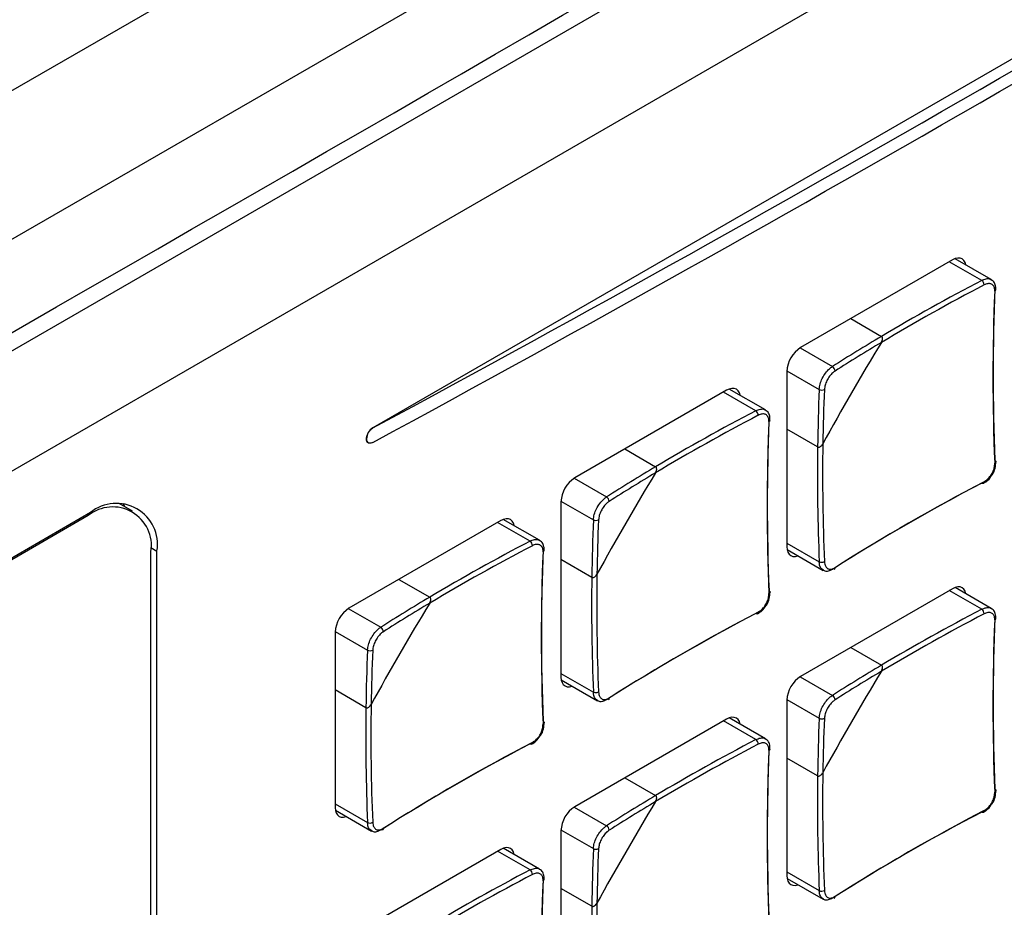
# Model space of a CAD drawing. Header units: millimetres. Extents: x 7205 to 9529, y -660 to 140.
# Tile 176 of 193: x 9077 to 9133, y -26 to 24. Entities that reach past the tile are written whole.
import ezdxf

# ---------------------------------------------------------------- set-up
doc = ezdxf.new("R2010")
doc.units = ezdxf.units.MM
doc.header["$LTSCALE"] = 3

msp = doc.modelspace()

# ---------------------------------------------------------------- linework, layer by layer
at = {"color": 7, "linetype": 'Continuous', "lineweight": 25}
for p, q in [((8893.186, -94.054), (9173.2, 67.595)), ((8885.054, -90.366), (9151.634, 63.527)), ((9173.2, 54.532), (9040.967, -21.805)), ((9166.766, 41.508), (9097.257, 1.382)), ((9129.925, 10.851), (9121.369, 5.911)), ((9132.111, 9.74), (9130.07, 10.918)), ((9124.191, 7.54), (9125.926, 6.539)), ((9120.592, 4.564), (9120.592, -5.316)), ((9117.198, 3.503), (9108.642, -1.436)), ((9119.383, 2.392), (9117.342, 3.571)), ((9097.268, 1.375), (9097.257, 1.382)), ((9122.326, 0.305), (9120.592, 1.306)), ((9097.017, 0.536), (9097.021, 0.534)), ((9111.463, 0.193), (9113.198, -0.809)), ((9083.72, -3.317), (9082.968, -2.883)), ((9083.312, -3.082), (9083.194, -2.889)), ((9107.864, -2.783), (9107.864, -12.664)), ((9081.22, -3.565), (8921.697, -95.656)), ((9081.347, -3.393), (8921.824, -95.484)), ((9104.47, -3.845), (9095.914, -8.784)), ((9106.655, -4.956), (9104.614, -3.777)), ((9120.605, -5.475), (9122.647, -6.653)), ((9084.755, -146.705), (9084.755, -5.606)), ((9085.095, -146.656), (9085.095, -5.558)), ((9109.598, -7.043), (9107.864, -6.042)), ((9098.735, -7.155), (9100.47, -8.156)), ((9129.925, -7.685), (9121.369, -12.624)), ((9132.111, -8.796), (9130.07, -7.617)), ((9095.136, -10.131), (9095.136, -20.011)), ((9124.191, -10.995), (9125.926, -11.996)), ((9107.877, -12.822), (9109.919, -14.001)), ((9096.87, -14.391), (9095.136, -13.389)), ((9120.592, -13.971), (9120.592, -23.851)), ((9119.383, -16.143), (9117.342, -14.965)), ((9117.198, -15.032), (9108.642, -19.972)), ((9122.326, -18.231), (9120.592, -17.23)), ((9111.463, -18.343), (9113.198, -19.344)), ((9095.149, -20.17), (9097.191, -21.349)), ((9107.864, -21.319), (9107.864, -31.199)), ((9104.47, -22.38), (9095.914, -27.319)), ((9106.655, -23.491), (9104.614, -22.312)), ((9120.605, -24.01), (9122.647, -25.189)), ((9109.598, -25.579), (9107.864, -24.577))]:
    msp.add_line(p, q, dxfattribs=at)
at = {"color": 8, "linetype": 'Continuous', "lineweight": 25}
for p, q in [((9131.575, 9.694), (9129.749, 10.749)), ((9121.335, 5.891), (9123.16, 4.837)), ((9120.592, 4.605), (9122.418, 3.551)), ((9118.847, 2.347), (9117.021, 3.401)), ((9108.607, -1.457), (9110.432, -2.511)), ((9107.864, -2.743), (9109.69, -3.797)), ((9081.22, -3.565), (9081.135, -3.516)), ((9106.119, -5.001), (9104.293, -3.947)), ((9084.749, -5.358), (9085.095, -5.558)), ((9120.592, -5.112), (9122.418, -6.166)), ((9131.575, -8.841), (9129.749, -7.787)), ((9095.879, -8.805), (9097.704, -9.858)), ((9095.137, -10.091), (9096.962, -11.144)), ((9107.864, -12.459), (9109.69, -13.514)), ((9121.335, -12.645), (9123.16, -13.699)), ((9120.592, -13.931), (9122.418, -14.985)), ((9118.847, -16.189), (9117.021, -15.134)), ((9095.136, -19.807), (9096.962, -20.861)), ((9108.607, -19.993), (9110.432, -21.046)), ((9107.864, -21.279), (9109.69, -22.332)), ((9106.119, -23.536), (9104.293, -22.482)), ((9120.592, -23.647), (9122.418, -24.701))]:
    msp.add_line(p, q, dxfattribs=at)
at = {"color": 7, "linetype": 'Continuous', "lineweight": 25, "flags": 128}
for points in [[(9177.4, 63.73), (9177.4, 63.73), (9175.986, 62.913), (9170.33, 59.648), (9147.703, 46.586), (9057.196, -5.663), (8989.652, -44.656)], [(9130.69, 10.56), (9130.688, 10.568), (9130.644, 10.711), (9130.572, 10.825), (9130.475, 10.905), (9130.358, 10.949), (9130.223, 10.954), (9130.077, 10.921), (9129.925, 10.851)], [(9117.962, 3.213), (9117.96, 3.221), (9117.916, 3.363), (9117.844, 3.477), (9117.748, 3.558), (9117.63, 3.601), (9117.495, 3.607), (9117.349, 3.573), (9117.198, 3.503)], [(9132.317, -0.451), (9132.343, -0.468), (9132.362, -0.487), (9132.373, -0.508), (9132.376, -0.53), (9132.37, -0.552), (9132.357, -0.574), (9132.336, -0.594), (9132.309, -0.611)], [(9131.709, -1.65), (9131.708, -1.682), (9131.701, -1.71), (9131.689, -1.732), (9131.672, -1.748), (9131.652, -1.757), (9131.628, -1.758), (9131.602, -1.751), (9131.575, -1.737)], [(9105.234, -4.135), (9105.232, -4.127), (9105.188, -3.984), (9105.116, -3.87), (9105.02, -3.79), (9104.902, -3.746), (9104.767, -3.741), (9104.621, -3.774), (9104.47, -3.845)], [(9120.592, -5.316), (9120.607, -5.482), (9120.651, -5.625), (9120.723, -5.739), (9120.819, -5.819), (9120.937, -5.863), (9121.072, -5.869), (9121.218, -5.835), (9121.225, -5.833)], [(9130.69, -7.975), (9130.688, -7.967), (9130.644, -7.824), (9130.572, -7.711), (9130.475, -7.63), (9130.358, -7.587), (9130.223, -7.581), (9130.077, -7.614), (9129.925, -7.685)], [(9119.589, -7.799), (9119.615, -7.815), (9119.634, -7.835), (9119.645, -7.856), (9119.648, -7.878), (9119.642, -7.9), (9119.629, -7.921), (9119.608, -7.941), (9119.581, -7.958)], [(9118.981, -8.998), (9118.98, -9.03), (9118.973, -9.058), (9118.961, -9.08), (9118.945, -9.096), (9118.924, -9.104), (9118.9, -9.105), (9118.874, -9.099), (9118.847, -9.085)], [(9107.864, -12.664), (9107.879, -12.83), (9107.923, -12.973), (9107.995, -13.087), (9108.092, -13.167), (9108.209, -13.211), (9108.344, -13.216), (9108.49, -13.183), (9108.497, -13.18)], [(9117.962, -15.323), (9117.96, -15.315), (9117.916, -15.172), (9117.844, -15.058), (9117.748, -14.978), (9117.63, -14.934), (9117.495, -14.929), (9117.349, -14.962), (9117.198, -15.032)], [(9106.861, -15.146), (9106.887, -15.163), (9106.906, -15.182), (9106.917, -15.203), (9106.92, -15.225), (9106.915, -15.248), (9106.901, -15.269), (9106.881, -15.289), (9106.853, -15.306)], [(9106.253, -16.345), (9106.252, -16.378), (9106.245, -16.406), (9106.233, -16.428), (9106.217, -16.443), (9106.196, -16.452), (9106.172, -16.453), (9106.146, -16.446), (9106.119, -16.432)], [(9132.317, -18.987), (9132.343, -19.003), (9132.362, -19.022), (9132.373, -19.043), (9132.376, -19.066), (9132.37, -19.088), (9132.357, -19.109), (9132.336, -19.129), (9132.309, -19.146)], [(9095.136, -20.011), (9095.151, -20.178), (9095.195, -20.321), (9095.267, -20.435), (9095.364, -20.515), (9095.481, -20.558), (9095.616, -20.564), (9095.762, -20.531), (9095.769, -20.528)], [(9131.709, -20.186), (9131.708, -20.218), (9131.701, -20.246), (9131.689, -20.268), (9131.672, -20.284), (9131.652, -20.292), (9131.628, -20.293), (9131.602, -20.286), (9131.575, -20.273)], [(9105.234, -22.67), (9105.232, -22.663), (9105.188, -22.52), (9105.116, -22.406), (9105.02, -22.326), (9104.902, -22.282), (9104.767, -22.277), (9104.621, -22.31), (9104.47, -22.38)], [(9120.592, -23.851), (9120.607, -24.018), (9120.651, -24.161), (9120.723, -24.275), (9120.819, -24.355), (9120.937, -24.399), (9121.072, -24.404), (9121.218, -24.371), (9121.225, -24.368)]]:
    msp.add_lwpolyline(points, dxfattribs=at)
at = {"color": 7, "linetype": 'Continuous', "lineweight": 25}
for centre, radius, start, end in [((9186.518, -95.307), 118.217, 117.62171, 120.83715), ((9186.547, -95.355), 118.563, 117.62308, 120.75041), ((9131.391, 9.435), 0.318, 0.3658, 54.6464), ((9247.703, 4.24), 115.496, 177.59302, 182.40698), ((9247.899, 4.407), 115.684, 177.59302, 182.40698), ((9254.217, -71.686), 150.087, 148.73974, 151.26026), ((9182.297, -88.144), 110.193, 120.76832, 122.45687), ((9182.27, -88.117), 109.866, 120.85724, 122.45761), ((9122.28, 4.487), 1.69, 122.6055, 177.3945), ((9123.016, 4.583), 0.292, 0.843, 60.407), ((9232.52, -1.178), 110.204, 177.54046, 179.22899), ((9122.566, 3.803), 0.292, 239.5969, 299.1526), ((9232.483, -1.169), 109.877, 177.53972, 179.14008), ((9173.819, -102.702), 118.563, 117.62308, 120.75041), ((9118.663, 2.087), 0.318, 0.3658, 54.6464), ((9173.79, -102.654), 118.217, 117.62171, 120.83715), ((9234.975, -3.108), 115.496, 177.59302, 182.40698), ((9235.171, -2.94), 115.684, 177.59302, 182.40698), ((9097.671, 0.735), 0.768, 122.6055, 177.3945), ((9097.138, 0.738), 0.236, 172.4332, 239.1286), ((9240.888, -1.254), 118.572, 179.2469, 182.37424), ((9240.832, -1.253), 118.226, 179.16015, 182.37562), ((9169.569, -95.492), 110.193, 120.76832, 122.45687), ((9109.552, -2.86), 1.69, 122.6055, 177.3945), ((9241.489, -79.034), 150.087, 148.73974, 151.26026), ((9169.542, -95.464), 109.866, 120.85724, 122.45761), ((9185.196, -104.004), 115.486, 117.59034, 122.40429), ((9185.149, -104.257), 115.675, 117.59034, 122.40429), ((9110.288, -2.765), 0.292, 0.843, 60.407), ((9082.6, -5.257), 2.184, 350.786, 129.2033), ((9082.81, -5.187), 2.315, 350.786, 129.2033), ((9219.793, -8.526), 110.204, 177.54046, 179.22899), ((9109.838, -3.545), 0.292, 239.5969, 299.1526), ((9219.755, -8.517), 109.877, 177.53972, 179.14008), ((9161.062, -110.002), 118.217, 117.62171, 120.83715), ((9161.091, -110.05), 118.563, 117.62308, 120.75041), ((9105.935, -5.261), 0.318, 0.3658, 54.6464), ((9222.443, -10.288), 115.684, 177.59302, 182.40698), ((9222.247, -10.456), 115.496, 177.59302, 182.40698), ((9122.551, -5.876), 0.319, 245.358, 299.6298), ((9123.207, -6.517), 0.103, 306.4127, 9.6947), ((9228.16, -8.602), 118.572, 179.2469, 182.37424), ((9228.104, -8.6), 118.226, 179.16015, 182.37562), ((9156.841, -102.839), 110.193, 120.76832, 122.45687), ((9096.825, -10.208), 1.69, 122.6055, 177.3945), ((9228.761, -86.382), 150.087, 148.73974, 151.26026), ((9156.815, -102.812), 109.866, 120.85724, 122.45761), ((9186.547, -113.89), 118.563, 117.62308, 120.75041), ((9131.391, -9.101), 0.318, 0.3658, 54.6464), ((9172.421, -111.605), 115.675, 117.59034, 122.40429), ((9172.468, -111.351), 115.486, 117.59034, 122.40429), ((9186.518, -113.842), 118.217, 117.62171, 120.83715), ((9247.899, -14.128), 115.684, 177.59302, 182.40698), ((9097.56, -10.113), 0.292, 0.843, 60.407), ((9247.703, -14.296), 115.496, 177.59302, 182.40698), ((9207.065, -15.874), 110.204, 177.54046, 179.22899), ((9097.11, -10.892), 0.292, 239.5969, 299.1526), ((9207.027, -15.864), 109.877, 177.53972, 179.14008), ((9182.297, -106.679), 110.193, 120.76832, 122.45687), ((9122.28, -14.048), 1.69, 122.6055, 177.3945), ((9254.217, -90.222), 150.087, 148.73974, 151.26026), ((9182.27, -106.652), 109.866, 120.85724, 122.45761), ((9109.823, -13.224), 0.319, 245.358, 299.6298), ((9110.479, -13.865), 0.103, 306.4127, 9.6947), ((9123.016, -13.953), 0.292, 0.843, 60.407), ((9215.432, -15.949), 118.572, 179.2469, 182.37424), ((9215.376, -15.948), 118.226, 179.16015, 182.37562), ((9232.52, -19.714), 110.204, 177.54046, 179.22899), ((9122.566, -14.733), 0.292, 239.5969, 299.1526), ((9232.483, -19.704), 109.877, 177.53972, 179.14008), ((9159.693, -118.953), 115.675, 117.59034, 122.40429), ((9159.74, -118.699), 115.486, 117.59034, 122.40429), ((9173.79, -121.19), 118.217, 117.62171, 120.83715), ((9173.819, -121.238), 118.563, 117.62308, 120.75041), ((9118.663, -16.448), 0.318, 0.3658, 54.6464), ((9235.171, -21.476), 115.684, 177.59302, 182.40698), ((9234.975, -21.643), 115.496, 177.59302, 182.40698), ((9240.888, -19.789), 118.572, 179.2469, 182.37424), ((9240.832, -19.788), 118.226, 179.16015, 182.37562), ((9169.569, -114.027), 110.193, 120.76832, 122.45687), ((9109.552, -21.396), 1.69, 122.6055, 177.3945), ((9241.489, -97.57), 150.087, 148.73974, 151.26026), ((9169.542, -114), 109.866, 120.85724, 122.45761), ((9185.149, -122.793), 115.675, 117.59034, 122.40429), ((9185.196, -122.539), 115.486, 117.59034, 122.40429), ((9097.095, -20.572), 0.319, 245.358, 299.6298), ((9110.288, -21.3), 0.292, 0.843, 60.407), ((9097.751, -21.213), 0.103, 306.4127, 9.6947), ((9219.793, -27.062), 110.204, 177.54046, 179.22899), ((9109.838, -22.08), 0.292, 239.5969, 299.1526), ((9219.755, -27.052), 109.877, 177.53972, 179.14008), ((9161.062, -128.537), 118.217, 117.62171, 120.83715), ((9161.091, -128.585), 118.563, 117.62308, 120.75041), ((9105.935, -23.796), 0.318, 0.3658, 54.6464), ((9222.247, -28.991), 115.496, 177.59302, 182.40698), ((9222.443, -28.824), 115.684, 177.59302, 182.40698), ((9122.551, -24.412), 0.319, 245.358, 299.6298), ((9228.104, -27.136), 118.226, 179.16015, 182.37562), ((9123.207, -25.053), 0.103, 306.4127, 9.6947), ((9228.16, -27.137), 118.572, 179.2469, 182.37424)]:
    msp.add_arc(centre, radius, start, end, dxfattribs=at)
at = {"color": 8, "linetype": 'Continuous', "lineweight": 25}
for centre in [(9132.268, 9.191), (9119.541, 1.843), (9106.813, -5.504), (9132.268, -9.345), (9119.541, -16.692), (9106.813, -24.04)]:
    msp.add_arc(centre, 0.109, 291.9673, 350.6119, dxfattribs=at)
at = {"color": 7, "linetype": 'Continuous', "lineweight": 25}
for centre, major_axis, ratio, start_param, end_param in [((8042.854, 716.117), (1540.451, -73.822), 0.606667, 5.494954, 5.55875), ((8042.854, 583.472), (1540.673, 66.49), 0.546315, 5.442316, 5.506113)]:
    msp.add_ellipse(centre, major_axis=major_axis, ratio=ratio, start_param=start_param, end_param=end_param, dxfattribs=at)
for points, knots in [([(8988.015, -44.302), (8998.139, -38.448), (9048.76, -9.177), (9109.66, 25.142), (9160.202, 55.509), (9173.166, 62.39), (9175.946, 64.159), (9177.333, 65.043)], [0, 0, 0, 0, 0.160516, 0.80258, 0.953752, 0.976909, 1, 1, 1, 1]), ([(9132.309, 9.09), (9132.308, 9.139), (9132.306, 9.261), (9132.238, 9.411), (9132.103, 9.508), (9131.92, 9.525), (9131.779, 9.466), (9131.709, 9.437)], [0, 0, 0, 0, 0.14265, 0.356763, 0.570994, 0.785503, 1, 1, 1, 1]), ([(9132.371, 9.174), (9132.368, 9.267), (9132.363, 9.449), (9132.255, 9.648), (9132.143, 9.708), (9132.104, 9.729)], [0, 0, 0, 0, 0.406449, 0.790552, 1, 1, 1, 1]), ([(9125.92, 6.198), (9125.931, 6.217), (9125.952, 6.255), (9125.972, 6.312), (9125.983, 6.365), (9125.987, 6.418), (9125.979, 6.471), (9125.957, 6.516), (9125.935, 6.532), (9125.926, 6.539)], [0, 0, 0, 0, 0.164121, 0.333024, 0.453567, 0.57697, 0.753139, 0.891728, 1, 1, 1, 1]), ([(9125.92, 6.198), (9125.94, 6.237), (9125.975, 6.306), (9125.989, 6.404), (9125.979, 6.471), (9125.957, 6.516), (9125.935, 6.532), (9125.926, 6.539)], [0, 0, 0, 0, 0.3324683, 0.5761434, 0.752657, 0.8915165, 1, 1, 1, 1]), ([(9122.418, 3.551), (9122.429, 3.65), (9122.451, 3.849), (9122.583, 4.177), (9122.77, 4.48), (9122.974, 4.706), (9123.107, 4.8), (9123.16, 4.837)], [0, 0, 0, 0, 0.214469, 0.428995, 0.643256, 0.857374, 1, 1, 1, 1]), ([(9123.308, 4.587), (9123.265, 4.557), (9123.159, 4.481), (9122.995, 4.297), (9122.844, 4.052), (9122.737, 3.787), (9122.718, 3.628), (9122.708, 3.548)], [0, 0, 0, 0, 0.14265, 0.356763, 0.570994, 0.785503, 1, 1, 1, 1]), ([(9119.643, 1.826), (9119.64, 1.919), (9119.635, 2.101), (9119.527, 2.301), (9119.416, 2.36), (9119.376, 2.381)], [0, 0, 0, 0, 0.406449, 0.790552, 1, 1, 1, 1]), ([(9119.581, 1.743), (9119.58, 1.791), (9119.578, 1.913), (9119.51, 2.063), (9119.375, 2.16), (9119.192, 2.178), (9119.051, 2.119), (9118.981, 2.089)], [0, 0, 0, 0, 0.14265, 0.356763, 0.570994, 0.785503, 1, 1, 1, 1]), ([(9096.904, 0.77), (9096.904, 0.785), (9096.906, 0.848), (9096.934, 0.967), (9097.006, 1.12), (9097.108, 1.255), (9097.201, 1.336), (9097.255, 1.367), (9097.268, 1.375)], [0, 0, 0, 0, 0.072996, 0.287248, 0.501523, 0.715884, 0.930356, 1, 1, 1, 1]), ([(9097.268, 0.56), (9097.228, 0.542), (9097.146, 0.506), (9097.036, 0.517), (9096.954, 0.576), (9096.91, 0.667), (9096.905, 0.74), (9096.904, 0.77)], [0, 0, 0, 0, 0.214356, 0.428966, 0.643524, 0.857976, 1, 1, 1, 1]), ([(9122.326, 0.305), (9122.335, 0.3), (9122.357, 0.29), (9122.403, 0.29), (9122.466, 0.312), (9122.543, 0.369), (9122.593, 0.433), (9122.616, 0.475), (9122.619, 0.48)], [0, 0, 0, 0, 0.092419, 0.221897, 0.396329, 0.638002, 0.956519, 1, 1, 1, 1]), ([(9122.326, 0.305), (9122.335, 0.3), (9122.357, 0.29), (9122.403, 0.29), (9122.466, 0.312), (9122.543, 0.369), (9122.593, 0.433), (9122.616, 0.475), (9122.619, 0.48)], [0, 0, 0, 0, 0.092419, 0.221897, 0.396329, 0.638002, 0.956519, 1, 1, 1, 1]), ([(9132.15, -1.283), (9132.157, -1.274), (9132.247, -1.164), (9132.349, -0.888), (9132.366, -0.646), (9132.375, -0.525)], [0, 0, 0, 0, 0.040048, 0.52005, 1, 1, 1, 1]), ([(9113.192, -1.15), (9113.203, -1.131), (9113.224, -1.092), (9113.244, -1.035), (9113.255, -0.983), (9113.259, -0.93), (9113.251, -0.876), (9113.229, -0.832), (9113.207, -0.816), (9113.198, -0.809)], [0, 0, 0, 0, 0.164121, 0.333024, 0.453567, 0.57697, 0.753139, 0.891728, 1, 1, 1, 1]), ([(9113.192, -1.15), (9113.212, -1.111), (9113.247, -1.042), (9113.261, -0.944), (9113.251, -0.876), (9113.229, -0.832), (9113.207, -0.816), (9113.198, -0.809)], [0, 0, 0, 0, 0.3324683, 0.5761434, 0.752657, 0.8915165, 1, 1, 1, 1]), ([(9131.709, -1.65), (9131.756, -1.622), (9131.872, -1.552), (9132.046, -1.374), (9132.199, -1.13), (9132.298, -0.861), (9132.305, -0.694), (9132.309, -0.611)], [0, 0, 0, 0, 0.14265, 0.356763, 0.570994, 0.785503, 1, 1, 1, 1]), ([(9131.666, -1.746), (9131.757, -1.692), (9131.942, -1.581), (9132.079, -1.384), (9132.15, -1.283)], [0, 0, 0, 0, 0.486109, 1, 1, 1, 1]), ([(9109.69, -3.797), (9109.701, -3.698), (9109.723, -3.499), (9109.855, -3.171), (9110.042, -2.868), (9110.246, -2.641), (9110.379, -2.548), (9110.432, -2.511)], [0, 0, 0, 0, 0.214469, 0.428995, 0.643256, 0.857374, 1, 1, 1, 1]), ([(9110.58, -2.761), (9110.538, -2.791), (9110.431, -2.867), (9110.267, -3.05), (9110.116, -3.295), (9110.009, -3.56), (9109.99, -3.72), (9109.98, -3.8)], [0, 0, 0, 0, 0.14265, 0.356763, 0.570994, 0.785503, 1, 1, 1, 1]), ([(9106.915, -5.522), (9106.912, -5.428), (9106.907, -5.246), (9106.799, -5.047), (9106.688, -4.988), (9106.648, -4.967)], [0, 0, 0, 0, 0.406449, 0.790552, 1, 1, 1, 1]), ([(9106.853, -5.605), (9106.852, -5.556), (9106.85, -5.435), (9106.782, -5.284), (9106.648, -5.188), (9106.464, -5.17), (9106.323, -5.229), (9106.253, -5.259)], [0, 0, 0, 0, 0.14265, 0.356763, 0.570994, 0.785503, 1, 1, 1, 1]), ([(9123.16, -6.595), (9123.081, -6.634), (9122.921, -6.712), (9122.742, -6.714), (9122.671, -6.656), (9122.653, -6.642)], [0, 0, 0, 0, 0.4284053, 0.8569254, 1, 1, 1, 1]), ([(9122.708, -6.153), (9122.713, -6.204), (9122.726, -6.332), (9122.802, -6.488), (9122.939, -6.585), (9123.115, -6.599), (9123.244, -6.533), (9123.308, -6.5)], [0, 0, 0, 0, 0.14265, 0.356763, 0.570994, 0.785503, 1, 1, 1, 1]), ([(9109.598, -7.043), (9109.607, -7.047), (9109.629, -7.057), (9109.675, -7.057), (9109.738, -7.035), (9109.815, -6.978), (9109.865, -6.914), (9109.888, -6.873), (9109.891, -6.868)], [0, 0, 0, 0, 0.092419, 0.221897, 0.396329, 0.638002, 0.956519, 1, 1, 1, 1]), ([(9109.598, -7.043), (9109.607, -7.047), (9109.629, -7.057), (9109.675, -7.057), (9109.738, -7.035), (9109.815, -6.978), (9109.865, -6.914), (9109.888, -6.873), (9109.891, -6.868)], [0, 0, 0, 0, 0.092419, 0.221897, 0.396329, 0.638002, 0.956519, 1, 1, 1, 1]), ([(9100.464, -8.498), (9100.475, -8.479), (9100.496, -8.44), (9100.516, -8.383), (9100.527, -8.331), (9100.531, -8.277), (9100.523, -8.224), (9100.501, -8.179), (9100.479, -8.163), (9100.47, -8.156)], [0, 0, 0, 0, 0.164121, 0.333024, 0.453567, 0.57697, 0.753139, 0.891728, 1, 1, 1, 1]), ([(9100.464, -8.498), (9100.484, -8.458), (9100.519, -8.39), (9100.533, -8.292), (9100.523, -8.224), (9100.501, -8.179), (9100.479, -8.163), (9100.47, -8.156)], [0, 0, 0, 0, 0.3324683, 0.5761434, 0.752657, 0.8915165, 1, 1, 1, 1]), ([(9118.981, -8.998), (9119.028, -8.97), (9119.145, -8.9), (9119.318, -8.722), (9119.471, -8.478), (9119.57, -8.208), (9119.577, -8.042), (9119.581, -7.958)], [0, 0, 0, 0, 0.14265, 0.356763, 0.570994, 0.785503, 1, 1, 1, 1]), ([(9119.422, -8.63), (9119.429, -8.622), (9119.519, -8.511), (9119.621, -8.235), (9119.638, -7.994), (9119.647, -7.873)], [0, 0, 0, 0, 0.040048, 0.52005, 1, 1, 1, 1]), ([(9118.939, -9.094), (9119.029, -9.04), (9119.214, -8.928), (9119.351, -8.732), (9119.422, -8.63)], [0, 0, 0, 0, 0.486109, 1, 1, 1, 1]), ([(9132.371, -9.362), (9132.368, -9.268), (9132.363, -9.086), (9132.255, -8.887), (9132.143, -8.828), (9132.104, -8.807)], [0, 0, 0, 0, 0.406449, 0.790552, 1, 1, 1, 1]), ([(9132.309, -9.445), (9132.308, -9.397), (9132.306, -9.275), (9132.238, -9.124), (9132.103, -9.028), (9131.92, -9.01), (9131.779, -9.069), (9131.709, -9.099)], [0, 0, 0, 0, 0.14265, 0.356763, 0.570994, 0.785503, 1, 1, 1, 1]), ([(9096.962, -11.144), (9096.973, -11.045), (9096.995, -10.847), (9097.127, -10.518), (9097.314, -10.216), (9097.518, -9.989), (9097.651, -9.896), (9097.704, -9.858)], [0, 0, 0, 0, 0.214469, 0.428995, 0.643256, 0.857374, 1, 1, 1, 1]), ([(9097.852, -10.108), (9097.81, -10.139), (9097.703, -10.215), (9097.539, -10.398), (9097.388, -10.643), (9097.281, -10.908), (9097.262, -11.068), (9097.252, -11.148)], [0, 0, 0, 0, 0.14265, 0.356763, 0.570994, 0.785503, 1, 1, 1, 1]), ([(9125.92, -12.338), (9125.931, -12.319), (9125.952, -12.28), (9125.972, -12.223), (9125.983, -12.171), (9125.987, -12.117), (9125.979, -12.064), (9125.957, -12.019), (9125.935, -12.003), (9125.926, -11.996)], [0, 0, 0, 0, 0.164121, 0.333024, 0.453567, 0.57697, 0.753139, 0.891728, 1, 1, 1, 1]), ([(9125.92, -12.338), (9125.94, -12.298), (9125.975, -12.23), (9125.989, -12.132), (9125.979, -12.064), (9125.957, -12.019), (9125.935, -12.003), (9125.926, -11.996)], [0, 0, 0, 0, 0.3324683, 0.5761434, 0.752657, 0.8915165, 1, 1, 1, 1]), ([(9109.98, -13.501), (9109.985, -13.552), (9109.998, -13.68), (9110.075, -13.835), (9110.211, -13.933), (9110.387, -13.946), (9110.516, -13.88), (9110.58, -13.848)], [0, 0, 0, 0, 0.14265, 0.356763, 0.570994, 0.785503, 1, 1, 1, 1]), ([(9122.418, -14.985), (9122.429, -14.885), (9122.451, -14.687), (9122.583, -14.358), (9122.77, -14.056), (9122.974, -13.829), (9123.107, -13.736), (9123.16, -13.699)], [0, 0, 0, 0, 0.214469, 0.428995, 0.643256, 0.857374, 1, 1, 1, 1]), ([(9096.87, -14.391), (9096.88, -14.395), (9096.902, -14.405), (9096.947, -14.405), (9097.01, -14.383), (9097.087, -14.326), (9097.137, -14.262), (9097.16, -14.22), (9097.163, -14.215)], [0, 0, 0, 0, 0.092419, 0.221897, 0.396329, 0.638002, 0.956519, 1, 1, 1, 1]), ([(9096.87, -14.391), (9096.88, -14.395), (9096.902, -14.405), (9096.947, -14.405), (9097.01, -14.383), (9097.087, -14.326), (9097.137, -14.262), (9097.16, -14.22), (9097.163, -14.215)], [0, 0, 0, 0, 0.092419, 0.221897, 0.396329, 0.638002, 0.956519, 1, 1, 1, 1]), ([(9110.432, -13.942), (9110.353, -13.981), (9110.193, -14.06), (9110.015, -14.062), (9109.943, -14.004), (9109.925, -13.989)], [0, 0, 0, 0, 0.4284053, 0.8569254, 1, 1, 1, 1]), ([(9123.308, -13.948), (9123.265, -13.979), (9123.159, -14.055), (9122.995, -14.238), (9122.844, -14.483), (9122.737, -14.748), (9122.718, -14.908), (9122.708, -14.988)], [0, 0, 0, 0, 0.14265, 0.356763, 0.570994, 0.785503, 1, 1, 1, 1]), ([(9106.253, -16.345), (9106.3, -16.317), (9106.417, -16.247), (9106.59, -16.069), (9106.743, -15.825), (9106.842, -15.556), (9106.85, -15.389), (9106.853, -15.306)], [0, 0, 0, 0, 0.14265, 0.356763, 0.570994, 0.785503, 1, 1, 1, 1]), ([(9106.694, -15.978), (9106.701, -15.97), (9106.791, -15.859), (9106.893, -15.583), (9106.91, -15.341), (9106.919, -15.22)], [0, 0, 0, 0, 0.040048, 0.52005, 1, 1, 1, 1]), ([(9106.211, -16.441), (9106.301, -16.387), (9106.486, -16.276), (9106.624, -16.079), (9106.694, -15.978)], [0, 0, 0, 0, 0.486109, 1, 1, 1, 1]), ([(9119.581, -16.793), (9119.58, -16.744), (9119.578, -16.622), (9119.51, -16.472), (9119.375, -16.375), (9119.192, -16.358), (9119.051, -16.417), (9118.981, -16.446)], [0, 0, 0, 0, 0.14265, 0.356763, 0.570994, 0.785503, 1, 1, 1, 1]), ([(9119.643, -16.71), (9119.64, -16.616), (9119.635, -16.434), (9119.527, -16.235), (9119.416, -16.175), (9119.376, -16.155)], [0, 0, 0, 0, 0.406449, 0.790552, 1, 1, 1, 1]), ([(9122.326, -18.231), (9122.335, -18.235), (9122.357, -18.245), (9122.403, -18.245), (9122.466, -18.223), (9122.543, -18.166), (9122.593, -18.102), (9122.616, -18.06), (9122.619, -18.055)], [0, 0, 0, 0, 0.092419, 0.221897, 0.396329, 0.638002, 0.956519, 1, 1, 1, 1]), ([(9122.326, -18.231), (9122.335, -18.235), (9122.357, -18.245), (9122.403, -18.245), (9122.466, -18.223), (9122.543, -18.166), (9122.593, -18.102), (9122.616, -18.06), (9122.619, -18.055)], [0, 0, 0, 0, 0.092419, 0.221897, 0.396329, 0.638002, 0.956519, 1, 1, 1, 1]), ([(9113.192, -19.686), (9113.203, -19.666), (9113.224, -19.628), (9113.244, -19.571), (9113.255, -19.518), (9113.259, -19.465), (9113.251, -19.412), (9113.229, -19.367), (9113.207, -19.351), (9113.198, -19.344)], [0, 0, 0, 0, 0.164121, 0.333024, 0.453567, 0.57697, 0.753139, 0.891728, 1, 1, 1, 1]), ([(9113.192, -19.686), (9113.212, -19.646), (9113.247, -19.577), (9113.261, -19.48), (9113.251, -19.412), (9113.229, -19.367), (9113.207, -19.351), (9113.198, -19.344)], [0, 0, 0, 0, 0.3324683, 0.5761434, 0.752657, 0.8915165, 1, 1, 1, 1]), ([(9131.709, -20.186), (9131.756, -20.158), (9131.872, -20.087), (9132.046, -19.909), (9132.199, -19.665), (9132.298, -19.396), (9132.305, -19.23), (9132.309, -19.146)], [0, 0, 0, 0, 0.14265, 0.356763, 0.570994, 0.785503, 1, 1, 1, 1]), ([(9132.15, -19.818), (9132.157, -19.81), (9132.247, -19.699), (9132.349, -19.423), (9132.366, -19.181), (9132.375, -19.06)], [0, 0, 0, 0, 0.040048, 0.52005, 1, 1, 1, 1]), ([(9131.666, -20.281), (9131.757, -20.227), (9131.942, -20.116), (9132.079, -19.919), (9132.15, -19.818)], [0, 0, 0, 0, 0.486109, 1, 1, 1, 1]), ([(9097.252, -20.849), (9097.257, -20.9), (9097.27, -21.027), (9097.347, -21.183), (9097.483, -21.281), (9097.659, -21.294), (9097.788, -21.228), (9097.852, -21.195)], [0, 0, 0, 0, 0.14265, 0.356763, 0.570994, 0.785503, 1, 1, 1, 1]), ([(9109.69, -22.332), (9109.701, -22.233), (9109.723, -22.034), (9109.855, -21.706), (9110.042, -21.403), (9110.246, -21.177), (9110.379, -21.084), (9110.432, -21.046)], [0, 0, 0, 0, 0.214469, 0.428995, 0.643256, 0.857374, 1, 1, 1, 1]), ([(9097.704, -21.29), (9097.625, -21.329), (9097.465, -21.407), (9097.287, -21.41), (9097.215, -21.352), (9097.197, -21.337)], [0, 0, 0, 0, 0.4284053, 0.8569254, 1, 1, 1, 1]), ([(9110.58, -21.296), (9110.538, -21.326), (9110.431, -21.402), (9110.267, -21.586), (9110.116, -21.831), (9110.009, -22.096), (9109.99, -22.256), (9109.98, -22.335)], [0, 0, 0, 0, 0.14265, 0.356763, 0.570994, 0.785503, 1, 1, 1, 1]), ([(9106.853, -24.141), (9106.852, -24.092), (9106.85, -23.97), (9106.782, -23.82), (9106.648, -23.723), (9106.464, -23.705), (9106.323, -23.765), (9106.253, -23.794)], [0, 0, 0, 0, 0.14265, 0.356763, 0.570994, 0.785503, 1, 1, 1, 1]), ([(9106.915, -24.057), (9106.912, -23.964), (9106.907, -23.782), (9106.799, -23.583), (9106.688, -23.523), (9106.648, -23.502)], [0, 0, 0, 0, 0.406449, 0.790552, 1, 1, 1, 1]), ([(9122.708, -24.689), (9122.713, -24.74), (9122.726, -24.867), (9122.802, -25.023), (9122.939, -25.121), (9123.115, -25.134), (9123.244, -25.068), (9123.308, -25.035)], [0, 0, 0, 0, 0.14265, 0.356763, 0.570994, 0.785503, 1, 1, 1, 1]), ([(9109.598, -25.579), (9109.607, -25.583), (9109.629, -25.593), (9109.675, -25.593), (9109.738, -25.571), (9109.815, -25.514), (9109.865, -25.45), (9109.888, -25.408), (9109.891, -25.403)], [0, 0, 0, 0, 0.092419, 0.221897, 0.396329, 0.638002, 0.956519, 1, 1, 1, 1]), ([(9109.598, -25.579), (9109.607, -25.583), (9109.629, -25.593), (9109.675, -25.593), (9109.738, -25.571), (9109.815, -25.514), (9109.865, -25.45), (9109.888, -25.408), (9109.891, -25.403)], [0, 0, 0, 0, 0.092419, 0.221897, 0.396329, 0.638002, 0.956519, 1, 1, 1, 1]), ([(9123.16, -25.13), (9123.081, -25.169), (9122.921, -25.247), (9122.742, -25.25), (9122.671, -25.192), (9122.653, -25.177)], [0, 0, 0, 0, 0.4284053, 0.8569254, 1, 1, 1, 1])]:
    msp.add_open_spline(points, degree=3, knots=knots, dxfattribs=at)
at = {"color": 8, "linetype": 'Continuous', "lineweight": 25}
for points, knots in [([(9131.575, 9.694), (9131.66, 9.73), (9131.831, 9.802), (9132.017, 9.8), (9132.087, 9.743), (9132.104, 9.729)], [0, 0, 0, 0, 0.429457, 0.859029, 1, 1, 1, 1]), ([(9118.847, 2.347), (9118.932, 2.382), (9119.103, 2.454), (9119.289, 2.452), (9119.359, 2.395), (9119.376, 2.381)], [0, 0, 0, 0, 0.429457, 0.859029, 1, 1, 1, 1]), ([(9106.119, -5.001), (9106.204, -4.965), (9106.375, -4.894), (9106.561, -4.895), (9106.631, -4.952), (9106.648, -4.967)], [0, 0, 0, 0, 0.429457, 0.859029, 1, 1, 1, 1]), ([(9122.653, -6.642), (9122.614, -6.619), (9122.516, -6.562), (9122.438, -6.385), (9122.424, -6.228), (9122.418, -6.166)], [0, 0, 0, 0, 0.285625, 0.714393, 1, 1, 1, 1]), ([(9131.575, -8.841), (9131.66, -8.805), (9131.831, -8.734), (9132.017, -8.736), (9132.087, -8.793), (9132.104, -8.807)], [0, 0, 0, 0, 0.429457, 0.859029, 1, 1, 1, 1]), ([(9109.925, -13.989), (9109.886, -13.967), (9109.788, -13.91), (9109.711, -13.732), (9109.696, -13.576), (9109.69, -13.514)], [0, 0, 0, 0, 0.285625, 0.714393, 1, 1, 1, 1]), ([(9118.847, -16.189), (9118.932, -16.153), (9119.103, -16.082), (9119.289, -16.083), (9119.359, -16.14), (9119.376, -16.154)], [0, 0, 0, 0, 0.429457, 0.859029, 1, 1, 1, 1]), ([(9097.197, -21.337), (9097.158, -21.314), (9097.06, -21.257), (9096.983, -21.08), (9096.968, -20.924), (9096.962, -20.861)], [0, 0, 0, 0, 0.285625, 0.714393, 1, 1, 1, 1]), ([(9106.119, -23.536), (9106.204, -23.501), (9106.375, -23.429), (9106.561, -23.431), (9106.631, -23.488), (9106.648, -23.502)], [0, 0, 0, 0, 0.429457, 0.859029, 1, 1, 1, 1]), ([(9122.653, -25.177), (9122.614, -25.154), (9122.516, -25.097), (9122.438, -24.92), (9122.424, -24.764), (9122.418, -24.701)], [0, 0, 0, 0, 0.285625, 0.714393, 1, 1, 1, 1])]:
    msp.add_open_spline(points, degree=3, knots=knots, dxfattribs=at)

doc.saveas('drawing.dxf')
